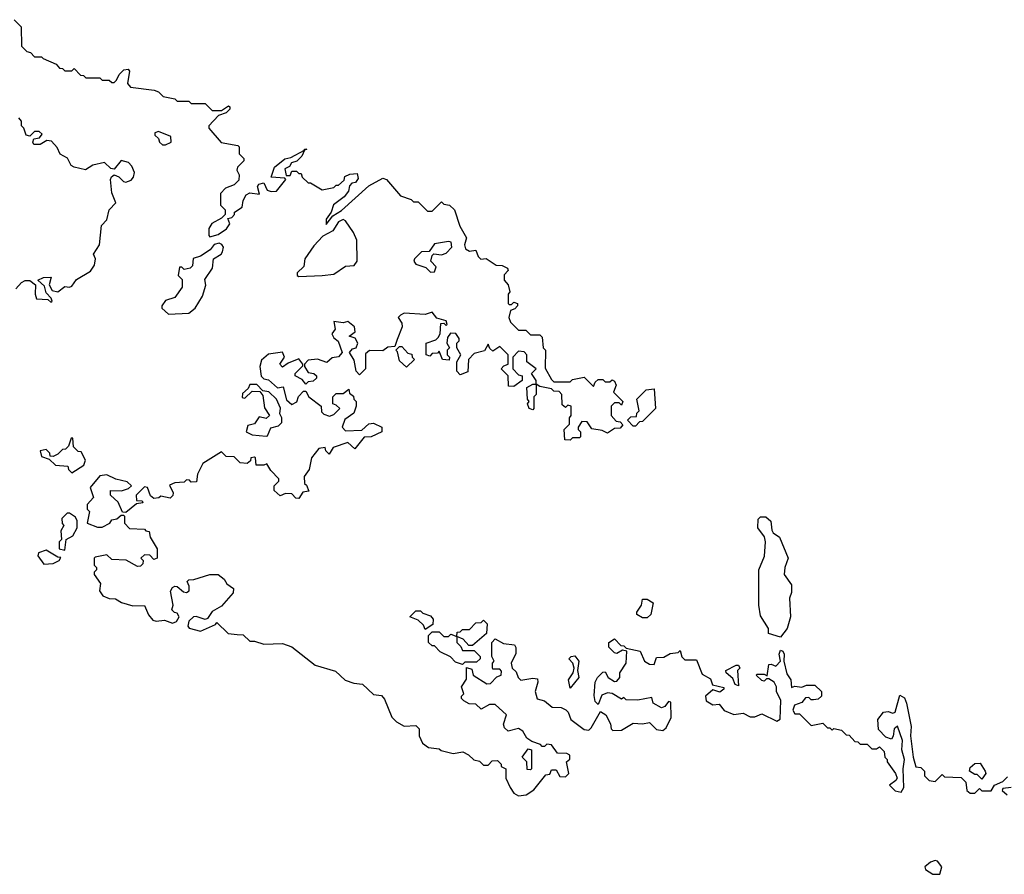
# Model space of a CAD drawing. Extents: x 2219101 to 2444320, y 201258 to 358766.
# Tile 193 of 256: x 2331752 to 2335961, y 303163 to 306818. Entities that reach past the tile are written whole.
import ezdxf

# ---------------------------------------------------------------- set-up
doc = ezdxf.new("R2010")
doc.units = 0

msp = doc.modelspace()

# ---------------------------------------------------------------- linework, layer by layer
at = {"layer": '0CON10XD'}
for points in [[(2331728.3, 306818.3), (2331758.3, 306788.3), (2331760, 306705), (2331781.7, 306681.7), (2331798.3, 306678.3), (2331815, 306660), (2331845, 306660), (2331851.7, 306651.7), (2331908.3, 306628.3), (2331921.7, 306611.7), (2331935, 306610), (2331945, 306600), (2331975, 306600), (2331985, 306610), (2332011.7, 306581.7), (2332025, 306580), (2332035, 306570), (2332095, 306570), (2332105, 306560), (2332135, 306560), (2332145, 306550), (2332155, 306550), (2332165, 306560), (2332176.4, 306583.6), (2332196.4, 306603.6), (2332215, 306606.7), (2332221.7, 306598.3), (2332213.3, 306545), (2332225, 306530), (2332327, 306517), (2332345, 306510), (2332365, 306490), (2332415, 306480), (2332425, 306470), (2332475, 306470), (2332485, 306460), (2332545, 306460), (2332575, 306430), (2332615, 306430), (2332645, 306450), (2332650, 306445), (2332650, 306435), (2332635, 306420), (2332601.7, 306408.3), (2332560, 306365), (2332560, 306355), (2332613, 306293), (2332685, 306280), (2332690, 306275), (2332690, 306245), (2332710, 306225), (2332710, 306215), (2332683, 306187), (2332680, 306175), (2332690, 306155), (2332688.3, 306131.7), (2332668.3, 306111.7), (2332631.7, 306098.3), (2332610, 306075), (2332610, 306025), (2332630, 306005), (2332630, 305985), (2332615, 305970), (2332573.3, 305946.7), (2332560, 305925), (2332560, 305895), (2332565, 305890), (2332600.7, 305899.3), (2332636.4, 305923.6), (2332650, 305945), (2332641.7, 305968.3), (2332658.3, 305971.7), (2332670, 305985), (2332670, 305995), (2332703, 306017), (2332706.7, 306045), (2332720.7, 306069.3), (2332735, 306077.5), (2332777.5, 306072.5), (2332768.8, 306105), (2332774.4, 306115.6), (2332795, 306121.2), (2332809.3, 306089.3), (2332827, 306083), (2332850, 306085), (2332890, 306135), (2332885, 306140), (2332827.5, 306145), (2332841.7, 306188.3), (2332885, 306223.3), (2332910.7, 306229.3), (2332970, 306260), (2332970, 306265), (2332980, 306265), (2332970, 306260), (2332957.5, 306235), (2332936.2, 306213.8), (2332913.6, 306206.4), (2332905, 306190), (2332885, 306180), (2332891.7, 306151.7), (2332908.3, 306151.7), (2332915, 306170), (2332935, 306170), (2332945, 306160), (2332955, 306160), (2332960, 306145), (2332985, 306120), (2332995, 306120), (2333045, 306090), (2333095, 306100), (2333105, 306110), (2333115, 306110), (2333138.3, 306131.7), (2333141.7, 306148.3), (2333163, 306157), (2333195, 306160), (2333199.3, 306139.3), (2333187.3, 306122.7), (2333171.2, 306118.8), (2333161.7, 306108.3), (2333158, 306085), (2333138.9, 306061.1), (2333094.1, 306025.9), (2333083.3, 305995), (2333062.5, 305965), (2333061.7, 305941.7), (2333090, 305980), (2333127.1, 306002.9), (2333245, 306107.5), (2333305, 306140), (2333320, 306135), (2333380, 306065), (2333425, 306050), (2333435, 306040), (2333455, 306040), (2333495, 306000), (2333515, 306000), (2333555, 306040), (2333565, 306030), (2333590, 306025), (2333610, 306005), (2333633.3, 305935), (2333662.5, 305885), (2333653.3, 305855), (2333658.3, 305838.3), (2333675, 305828.8), (2333702.5, 305832.5), (2333712.5, 305805), (2333723.9, 305793.9), (2333746.7, 305796.7), (2333788.3, 305768.3), (2333815, 305766.7), (2333837.5, 305755), (2333840, 305745), (2333823, 305727), (2333822.5, 305705), (2333840, 305685), (2333847.5, 305655), (2333840, 305645), (2333840, 305605), (2333845, 305600), (2333855, 305600), (2333865, 305610), (2333880, 305605), (2333880, 305595), (2333868.3, 305581.7), (2333850, 305575), (2333842.5, 305545), (2333850, 305525), (2333885, 305490), (2333915, 305490), (2333935, 305470), (2333975, 305470), (2333985, 305460), (2333990, 305415), (2334000, 305405), (2333998.3, 305328.3), (2334025, 305280), (2334035, 305270), (2334105, 305270), (2334115, 305280), (2334165, 305290), (2334205, 305250), (2334211.7, 305268.3), (2334225, 305280), (2334245, 305280), (2334255, 305270), (2334275, 305270), (2334285, 305277.5), (2334295, 305272.5), (2334302.5, 305255), (2334290, 305225), (2334330, 305185), (2334325, 305170), (2334315, 305180), (2334295, 305180), (2334280, 305165), (2334280, 305125), (2334301.7, 305101.7)], [(2331735, 305667.5), (2331760, 305695), (2331775, 305702.5), (2331795, 305702.5), (2331820, 305685), (2331818, 305645), (2331824.3, 305624.3), (2331871.7, 305621.7), (2331885, 305610), (2331890, 305615), (2331887, 305627), (2331865, 305650), (2331858.3, 305678.3), (2331830, 305705), (2331853.6, 305716.4), (2331887, 305717), (2331877.5, 305685), (2331890.7, 305660.7), (2331915, 305654), (2331945, 305676.7), (2331965, 305674), (2331975, 305678.8), (2331995, 305707.5), (2332055, 305743.3), (2332071.7, 305768.3), (2332076, 305795), (2332067.5, 305815), (2332092.5, 305855), (2332102, 305938), (2332125, 305962.5), (2332133.8, 306005), (2332162.5, 306035), (2332145, 306077.5), (2332140, 306135), (2332143.6, 306146.4), (2332155, 306154.2), (2332175, 306145.6), (2332195, 306126), (2332205, 306123.3), (2332228.6, 306131.4), (2332238.8, 306145), (2332242, 306165), (2332231.4, 306191.4), (2332217, 306207), (2332185, 306216.7), (2332155, 306179.2), (2332141.2, 306181.2), (2332115, 306208), (2332064.1, 306195.9), (2332033.6, 306176.4), (2331985, 306187.5), (2331972.5, 306195), (2331956.4, 306226.4), (2331925, 306243.8), (2331911.7, 306271.7), (2331888.3, 306298.3), (2331868.3, 306301.7), (2331840, 306285), (2331812.5, 306285), (2331807.5, 306295), (2331811.7, 306308.3), (2331837, 306313), (2331848.3, 306328.3), (2331835, 306340), (2331815, 306340), (2331795, 306320), (2331780, 306325), (2331770, 306355), (2331760, 306365), (2331760, 306385), (2331748.3, 306398.3)], [(2332375, 306282.5), (2332400, 306295), (2332398.3, 306318.3), (2332345, 306340), (2332330, 306335), (2332330, 306325), (2332345, 306310), (2332350, 306295), (2332363, 306283), (2332375, 306282.5)], [(2332945, 305720), (2333045, 305724), (2333095, 305730), (2333145, 305763.8), (2333182.3, 305767.7), (2333194, 305785), (2333192.5, 305875), (2333178.3, 305908.3), (2333145, 305957.5), (2333135, 305963.3), (2333115, 305953.3), (2333090, 305915), (2333047.7, 305892.3), (2333009.5, 305850.5), (2332971.2, 305795), (2332967, 305763), (2332937.5, 305735), (2332937.5, 305725), (2332945, 305720)], [(2332388.3, 305558.3), (2332475, 305563.3), (2332502.5, 305585), (2332533.9, 305636.1), (2332547.3, 305682.7), (2332543.3, 305706.7), (2332576.2, 305755), (2332580, 305795), (2332612.5, 305815), (2332618.8, 305825), (2332622.5, 305845), (2332616.7, 305856.7), (2332605, 305862.5), (2332583.3, 305856.7), (2332566.4, 305833.6), (2332525, 305807.5), (2332493.6, 305796.4), (2332490, 305765), (2332480, 305755), (2332455, 305750), (2332445, 305760), (2332435, 305760), (2332430, 305725), (2332447, 305707), (2332446.7, 305675), (2332415, 305630), (2332375, 305617.5), (2332360, 305595), (2332360, 305585), (2332388.3, 305558.3)], [(2333508.3, 305738.3), (2333525, 305740), (2333531.7, 305761.7), (2333510, 305785), (2333515, 305810), (2333522.5, 305817.5), (2333555, 305812.5), (2333575, 305820), (2333600, 305845), (2333597, 305867), (2333585, 305870), (2333525, 305860), (2333502.5, 305827.5), (2333470, 305825), (2333440, 305795), (2333437.5, 305785), (2333445, 305773.3), (2333488.3, 305758.3), (2333508.3, 305738.3)], [(2334301.7, 305101.7), (2334318.3, 305098.3), (2334330, 305085), (2334318.3, 305071.7), (2334295, 305070), (2334265, 305050), (2334241.7, 305061.7), (2334198.3, 305068.3), (2334178.3, 305098.3), (2334155, 305100), (2334140, 305075), (2334140, 305065), (2334150, 305055), (2334150, 305035), (2334145, 305030), (2334115, 305030), (2334105, 305020), (2334081.7, 305021.7), (2334080, 305065), (2334101.7, 305088.3), (2334102.5, 305115), (2334110, 305125), (2334110, 305165), (2334095, 305170), (2334085, 305160), (2334071.7, 305171.7), (2334070, 305215), (2334058.3, 305228.3), (2334035, 305230), (2334025, 305240), (2333975, 305250), (2333960, 305260), (2333960, 305215), (2333950, 305205), (2333950, 305155), (2333945, 305150), (2333930, 305155), (2333922.5, 305175), (2333930, 305185), (2333922.5, 305195), (2333920, 305245), (2333945, 305260), (2333960, 305260), (2333960, 305275), (2333940, 305305), (2333960, 305325), (2333920, 305355), (2333920, 305385), (2333908.3, 305398.3), (2333885, 305400), (2333860, 305375), (2333860, 305325), (2333885, 305300), (2333900, 305295), (2333900, 305275), (2333865, 305250), (2333841.7, 305251.7), (2333840, 305295), (2333810, 305325), (2333821.7, 305338.3), (2333840, 305345), (2333840, 305385), (2333805, 305420), (2333775, 305400), (2333761.7, 305411.7), (2333755, 305430), (2333738.3, 305401.7), (2333695, 305390), (2333670, 305365), (2333668.3, 305311.7), (2333635, 305300), (2333620, 305315), (2333620, 305355), (2333637.5, 305385), (2333620, 305415), (2333620, 305435), (2333630, 305445), (2333630, 305455), (2333616.1, 305476.1), (2333593, 305477), (2333580.7, 305459.3), (2333577.5, 305435), (2333590, 305415), (2333580, 305405), (2333580, 305385), (2333590, 305375), (2333588.3, 305361.7), (2333560, 305365), (2333545, 305400), (2333538.3, 305391.7), (2333515, 305390), (2333505, 305380), (2333490, 305385), (2333490, 305435), (2333530.7, 305449.3), (2333541.2, 305458.8), (2333550, 305475), (2333551.7, 305518.3), (2333565, 305520), (2333575, 305510), (2333580, 305515), (2333575, 305530), (2333535, 305542.5), (2333515, 305567.5), (2333485, 305557.5), (2333395, 305563.3), (2333380, 305555), (2333370, 305545), (2333385, 305520), (2333386.7, 305505), (2333365, 305450), (2333355, 305420), (2333325, 305417.5), (2333305, 305402.5), (2333246.7, 305403.3), (2333230.7, 305389.3), (2333230, 305325), (2333205, 305300), (2333190, 305315), (2333181.7, 305361.7), (2333162.5, 305395), (2333175, 305410), (2333190, 305415), (2333197.5, 305435), (2333186.4, 305456.4), (2333160, 305465), (2333186.2, 305483.8), (2333183.3, 305505), (2333155, 305527.5), (2333135, 305522.5), (2333095, 305527.5), (2333100, 305495), (2333086.7, 305475), (2333095, 305457.5), (2333113.6, 305443.6), (2333130, 305395), (2333115, 305376.7), (2333088.3, 305371.7), (2333065, 305352.5), (2333025, 305366.7), (2332985, 305362.5), (2332970, 305345), (2332970, 305335), (2332985, 305310), (2333010, 305305), (2333020, 305295), (2333020, 305285), (2333007, 305273), (2332985, 305270), (2332975, 305260), (2332959.3, 305279.3), (2332930, 305295), (2332930, 305305), (2332961.7, 305338.3), (2332962.5, 305345), (2332945, 305367.5), (2332900, 305350), (2332875, 305332.5), (2332863.3, 305345), (2332883.3, 305375), (2332876, 305396), (2332815, 305387.5), (2332785, 305362.5), (2332778.8, 305335), (2332783.9, 305293.9), (2332795, 305282.5), (2332815, 305277.5), (2332853.8, 305243.8), (2332878.3, 305248.3), (2332893, 305193), (2332915, 305172.5), (2332936.7, 305183.3), (2332943.6, 305206.4), (2332965, 305230), (2332975, 305230), (2332987.5, 305205), (2333040, 305165), (2333041.7, 305141.7), (2333051.7, 305131.7), (2333077, 305123), (2333095, 305130), (2333120, 305155), (2333105, 305170), (2333090, 305175), (2333090, 305205), (2333105, 305220), (2333135, 305220), (2333158.3, 305238.3), (2333161.7, 305221.7), (2333178.3, 305208.3), (2333180, 305195), (2333190, 305185), (2333190, 305165), (2333180, 305135), (2333141.7, 305108.3), (2333130, 305075), (2333145, 305060), (2333215, 305062.5), (2333245, 305090), (2333265, 305092.5), (2333300, 305075), (2333300, 305055), (2333255, 305033.8), (2333225, 305032.5), (2333185, 304982.5), (2333155, 305010), (2333091.7, 304988.3), (2333075, 304960), (2333060, 304975), (2333058.3, 304988.3), (2333030, 304985), (2333000, 304945), (2332990, 304895), (2332967.5, 304865), (2332970, 304835), (2332978.3, 304828.3), (2332987.5, 304802.5), (2332961.7, 304798.3), (2332945, 304770), (2332931.7, 304771.7), (2332915, 304790), (2332888.3, 304791.7), (2332865, 304782.5), (2332840, 304805), (2332840, 304825), (2332860, 304845), (2332860, 304855), (2332825, 304890), (2332808.3, 304918.3), (2332795, 304912.5), (2332763, 304913), (2332760, 304945), (2332755, 304947.5), (2332740, 304945), (2332738.3, 304931.7), (2332725, 304920), (2332695, 304922.5), (2332668.3, 304948.3), (2332635, 304950), (2332615, 304970), (2332535, 304920), (2332512.5, 304875), (2332508.3, 304841.7), (2332485, 304840), (2332478.3, 304848.3), (2332465, 304850), (2332455, 304840), (2332415, 304837.5), (2332391.7, 304828.3), (2332407.5, 304795), (2332407, 304783), (2332395, 304772.5), (2332355, 304780), (2332347, 304773), (2332325, 304770), (2332311.7, 304781.7), (2332298.3, 304818.3), (2332285, 304820), (2332250, 304785), (2332251.7, 304761.7), (2332275, 304760), (2332278.3, 304751.7), (2332251.7, 304748.3), (2332205, 304710), (2332191.7, 304711.7), (2332172.5, 304755), (2332140, 304785), (2332140, 304805), (2332186.4, 304803.6), (2332217, 304813), (2332230, 304825), (2332211.7, 304841.7), (2332163, 304853), (2332125, 304872.5), (2332095, 304867.5), (2332053, 304817), (2332067.5, 304775), (2332040, 304745), (2332040, 304725), (2332050, 304715), (2332040, 304665), (2332085, 304647.5), (2332105, 304647.5), (2332137.5, 304665), (2332145, 304680), (2332167, 304683), (2332185, 304700), (2332195, 304700), (2332200, 304695), (2332200, 304665), (2332221.7, 304641.7), (2332285, 304640), (2332291.7, 304631.7), (2332305, 304630), (2332310, 304605), (2332340, 304555), (2332340, 304515), (2332325, 304510), (2332308.3, 304528.3), (2332285, 304530), (2332270, 304515), (2332280, 304505), (2332278.3, 304491.7), (2332268.3, 304481.7), (2332255, 304480), (2332207, 304507), (2332145, 304510), (2332125, 304530), (2332075, 304520), (2332070, 304515), (2332070, 304485), (2332080, 304475), (2332080, 304465), (2332070, 304455), (2332070, 304445), (2332097, 304407), (2332092.5, 304375), (2332107.5, 304355), (2332135, 304343.3), (2332161.7, 304341.7), (2332186.4, 304326.4), (2332235, 304311.2), (2332285, 304312.5), (2332302.7, 304272.7), (2332320.8, 304250.8), (2332335, 304246.2), (2332370.7, 304250.7), (2332405, 304237.5), (2332422.5, 304245), (2332433.3, 304265), (2332425, 304280), (2332413, 304283), (2332402.5, 304295), (2332407.5, 304315), (2332396.1, 304373.9), (2332405, 304390), (2332415, 304396.2), (2332425, 304393.8), (2332451.7, 304371.7), (2332465, 304368), (2332476, 304375), (2332475.9, 304395.9), (2332467.5, 304415), (2332475, 304422.5), (2332496.4, 304423.6), (2332565, 304446.2), (2332600, 304445), (2332625.9, 304425.9), (2332637.5, 304405), (2332665.8, 304385.8), (2332665, 304367.5), (2332615, 304310), (2332575, 304287.5), (2332555, 304256.7), (2332545, 304253.8), (2332505.9, 304265.9), (2332495, 304263.8), (2332474.3, 304245.7), (2332470, 304225), (2332476.1, 304216.1), (2332525, 304202.5), (2332588.3, 304231.7), (2332595, 304240), (2332643, 304193), (2332681.7, 304188.3), (2332707, 304187), (2332735, 304160), (2332755, 304160), (2332795, 304147.5), (2332875, 304150), (2332915, 304136.7), (2333015, 304057.5), (2333101.7, 304031.7), (2333143.8, 303993.8), (2333180.7, 303980.7), (2333217, 303977), (2333265, 303932.5), (2333298.3, 303928.3), (2333311.7, 303911.7), (2333343.3, 303835), (2333362.5, 303815), (2333395, 303797.5), (2333445, 303800), (2333460, 303785), (2333460, 303755), (2333473.9, 303723.9), (2333500, 303705), (2333545, 303700), (2333553, 303693), (2333605, 303680), (2333647, 303687), (2333670, 303675), (2333693, 303653), (2333717, 303647), (2333735, 303630), (2333755, 303630), (2333771.7, 303648.3), (2333795, 303650), (2333810, 303635), (2333810, 303625), (2333830, 303615), (2333830, 303575), (2333848, 303535), (2333865, 303510), (2333885, 303499.2), (2333916.7, 303503.3), (2333950, 303525), (2334001.7, 303588.3), (2334018.3, 303591.7), (2334025, 303610), (2334045, 303610), (2334061.7, 303581.7), (2334085, 303580), (2334100, 303595), (2334090, 303645), (2334103.6, 303656.4), (2334103.6, 303673.6), (2334090.7, 303680.7), (2334051.7, 303681.7), (2334025, 303717.5), (2334005, 303720), (2333995, 303710), (2333985, 303710), (2333978.3, 303718.3), (2333941.7, 303731.7), (2333920, 303745), (2333902.5, 303775), (2333885, 303787.5), (2333840, 303775), (2333825, 303790), (2333820, 303805), (2333832.5, 303845), (2333785, 303890), (2333760.8, 303889.2), (2333725, 303870), (2333701.7, 303891.7), (2333673, 303893), (2333650, 303905)], [(2333405, 305332.5), (2333375, 305360), (2333367.5, 305397.5), (2333360, 305405), (2333375, 305420), (2333385, 305420), (2333411.7, 305391.7), (2333428.3, 305388.3), (2333430, 305375), (2333440, 305365), (2333405, 305332.5)], [(2332805, 305036.7), (2332811.7, 305038.3), (2332825, 305072.5), (2332858.8, 305081.2), (2332872.5, 305095), (2332872.5, 305115), (2332863.3, 305133.3), (2332866.4, 305156.4), (2332850, 305195), (2332816.4, 305226.4), (2332791.7, 305231.7), (2332765, 305257.5), (2332735, 305257.5), (2332728.3, 305241.7), (2332705, 305220), (2332703, 305203), (2332715, 305200), (2332745, 305230), (2332778.3, 305228.3), (2332791.7, 305211.7), (2332798.3, 305158.3), (2332820, 305125), (2332805, 305113.3), (2332775, 305120), (2332755, 305090), (2332727, 305083), (2332720, 305055), (2332745, 305042.5), (2332805, 305036.7)], [(2334385, 305080), (2334375, 305080), (2334350, 305105), (2334365, 305120), (2334388.3, 305121.7), (2334390, 305135), (2334400, 305145), (2334390, 305195), (2334430, 305235), (2334465, 305240), (2334470, 305155), (2334415, 305100), (2334401.7, 305098.3), (2334385, 305080)], [(2331975, 304880), (2332026.4, 304913.6), (2332032.5, 304935), (2332015, 304970), (2332001.7, 304971.7), (2331981.7, 304991.7), (2331978.3, 305028.3), (2331971.7, 305028.3), (2331960, 304995), (2331948.3, 304981.7), (2331935, 304980), (2331915, 304960), (2331895, 304950), (2331881.7, 304951.7), (2331880, 304965), (2331865, 304980), (2331840, 304975), (2331845, 304950), (2331878.3, 304938.3), (2331905, 304912.5), (2331958.3, 304908.3), (2331960, 304895), (2331975, 304880)], [(2331945, 304550), (2331950, 304595), (2331979.3, 304610.7), (2331997.5, 304645), (2331997.5, 304675), (2331990.7, 304690.7), (2331965, 304707.5), (2331955, 304707.5), (2331932.5, 304685), (2331933, 304663), (2331940, 304655), (2331928.3, 304631.7), (2331930, 304595), (2331920, 304585), (2331920, 304555), (2331945, 304550)], [(2335005, 304177.5), (2334953.6, 304193.6), (2334952.5, 304215), (2334918.3, 304268.3), (2334912.5, 304315), (2334912.5, 304465), (2334936.4, 304523.6), (2334940, 304585), (2334936.2, 304606.2), (2334907.5, 304645), (2334908.3, 304681.7), (2334918.3, 304691.7), (2334941.7, 304691.7), (2334963.6, 304673.6), (2334967.5, 304635), (2334973.6, 304623.6), (2335000, 304605), (2335037.5, 304515), (2335022.5, 304475), (2335020, 304445), (2335051.7, 304401.7), (2335051.7, 304368.3), (2335042.5, 304345), (2335047.5, 304265), (2335032.5, 304215), (2335005, 304177.5)], [(2331855, 304490), (2331895, 304492.5), (2331920, 304505), (2331928.3, 304518.3), (2331915, 304520), (2331865, 304550), (2331831.7, 304538.3), (2331830, 304525), (2331855, 304490)], [(2334435, 304260), (2334415, 304260), (2334390, 304275), (2334390, 304285), (2334410, 304315), (2334415, 304340), (2334435, 304340), (2334460, 304325), (2334450, 304275), (2334435, 304260)], [(2333485, 304210), (2333478.3, 304228.3), (2333455, 304250), (2333420, 304265), (2333445, 304290), (2333465, 304290), (2333475, 304280), (2333508.3, 304268.3), (2333520, 304255), (2333518.3, 304231.7), (2333485, 304210)], [(2333645, 304060), (2333615, 304070), (2333593, 304093), (2333550, 304115), (2333525, 304140), (2333515, 304140), (2333500, 304155), (2333500, 304185), (2333515, 304200), (2333545, 304200), (2333565, 304180), (2333585, 304180), (2333595, 304190), (2333620, 304180), (2333621.7, 304198.3), (2333635, 304200), (2333645, 304210), (2333675, 304210), (2333701.7, 304238.3), (2333725, 304240), (2333735, 304250), (2333750, 304235), (2333747, 304193), (2333688.3, 304141.7), (2333671.7, 304141.7), (2333648.3, 304168.3), (2333620, 304180), (2333620, 304155), (2333638.3, 304138.3), (2333645, 304120), (2333695, 304120), (2333720, 304095), (2333720, 304085), (2333705, 304070), (2333655, 304070), (2333645, 304060)], [(2333650, 303905), (2333640, 303915), (2333640, 303925), (2333650, 303935), (2333640, 303965), (2333661.7, 303998.3), (2333661.7, 304048.3), (2333685, 304040), (2333690, 304015), (2333748.3, 303978.3), (2333765, 303980), (2333791.7, 304008.3), (2333810, 304015), (2333811.7, 304031.7), (2333805, 304040), (2333775, 304040), (2333773, 304047), (2333773, 304067), (2333780, 304075), (2333770, 304095), (2333770, 304155), (2333785, 304170), (2333820.7, 304150.7), (2333866.7, 304145), (2333873, 304133), (2333873, 304107), (2333853.6, 304066.4), (2333857.5, 304045), (2333875, 304030), (2333882.5, 304005), (2333894, 303994), (2333945, 304002.5), (2333965, 304000), (2333967.5, 303985), (2333956, 303945), (2333964.3, 303914.3), (2333995.9, 303905.9), (2334028.3, 303878.3), (2334066.4, 303876.4), (2334086.1, 303866.1), (2334096.2, 303856.2), (2334107.5, 303825), (2334165, 303783.3), (2334185, 303780), (2334195, 303790), (2334235, 303860), (2334257.5, 303845), (2334277, 303807), (2334280, 303785), (2334288.3, 303778.3), (2334325, 303780), (2334375, 303810), (2334415, 303806.7), (2334445, 303813.3), (2334475, 303782.5), (2334501.7, 303778.3), (2334515, 303790), (2334536.4, 303833.6), (2334535, 303900), (2334525, 303902.5), (2334509.5, 303880.5), (2334495, 303876), (2334460, 303895), (2334455, 303920), (2334395, 303907.5), (2334345, 303910), (2334335, 303920), (2334325, 303912.5), (2334285, 303936.7), (2334265, 303938.8), (2334240.7, 303929.3), (2334225, 303890), (2334212.5, 303902.5), (2334208.3, 303928.3), (2334212.5, 303985), (2334222.5, 304005), (2334245, 304027.5), (2334255, 304030), (2334267.5, 304005), (2334295, 303987.5), (2334305, 303990), (2334317.5, 304005), (2334317.5, 304025), (2334344.1, 304065.9), (2334347.5, 304117.5), (2334328.3, 304121.7), (2334305, 304107.5), (2334295, 304110), (2334270, 304135), (2334270, 304155), (2334295, 304170), (2334321.7, 304141.7), (2334335, 304140), (2334345, 304130), (2334405, 304117.5), (2334422.5, 304075), (2334445, 304062.5), (2334465, 304060), (2334475, 304090), (2334505, 304092.5), (2334533, 304107), (2334567.5, 304112.5), (2334575, 304120), (2334583.3, 304093.3), (2334595, 304080), (2334645, 304080), (2334670, 304020), (2334705, 304000), (2334713.6, 303973.6), (2334761.7, 303961.7), (2334762.5, 303955), (2334745, 303942.5), (2334715, 303952.5), (2334684.2, 303925.8), (2334686, 303905), (2334715, 303888), (2334741.7, 303891.7), (2334763.9, 303863.9), (2334805, 303846.7), (2334845, 303852.5), (2334875, 303837.5), (2334895, 303837.5), (2334925, 303850), (2334988.3, 303818.3), (2335003.6, 303826.4), (2335006.2, 303906.2), (2334987.5, 303945), (2334987.5, 303965), (2334977.5, 303985), (2334955, 304000), (2334945, 304000), (2334935, 303990), (2334925, 303992.5), (2334900, 304015), (2334905, 304020), (2334935, 304020), (2334947.5, 304012.5), (2334955, 304060), (2334965, 304062.5), (2334985, 304053.3), (2335003.8, 304075), (2334998.8, 304105), (2335005, 304122.5), (2335015, 304117.5), (2335020, 304105), (2335018.8, 304075), (2335031.2, 304021.2), (2335048.8, 303995), (2335051.7, 303961.7), (2335065, 303967.5), (2335095, 303963.3), (2335115, 303972.5), (2335151.7, 303971.7), (2335180, 303945), (2335180, 303925), (2335165, 303912.5), (2335145, 303910), (2335135, 303910), (2335125, 303920), (2335111.7, 303918.3), (2335095, 303897.5), (2335063.9, 303886.1), (2335057.5, 303865), (2335065, 303850), (2335085, 303850), (2335135, 303800), (2335185, 303810), (2335205, 303790), (2335215, 303790), (2335225, 303780), (2335232.5, 303787.5), (2335265, 303780), (2335285, 303760), (2335298.3, 303758.3), (2335321.7, 303731.7), (2335335, 303730), (2335345, 303720), (2335375, 303720), (2335395, 303700), (2335415, 303700), (2335428.3, 303708.3), (2335448.3, 303688.3), (2335450, 303665), (2335460, 303655), (2335460, 303645), (2335496.7, 303595), (2335502.5, 303575), (2335497.5, 303565), (2335470, 303545), (2335495, 303520), (2335520, 303515), (2335531.2, 303535), (2335528.6, 303615), (2335534.3, 303655), (2335522.5, 303695), (2335526.2, 303735), (2335505, 303796.7), (2335490, 303785), (2335486.4, 303753.6), (2335478.3, 303741.7), (2335455, 303750), (2335423, 303783), (2335420, 303825), (2335445, 303857.5), (2335465, 303860), (2335485, 303852.5), (2335495, 303857.5), (2335515, 303930), (2335535, 303917.5), (2335543.8, 303895), (2335562.5, 303795), (2335560, 303755), (2335572, 303665), (2335583, 303623), (2335605, 303620), (2335620, 303605), (2335620, 303585), (2335640, 303565), (2335665, 303560), (2335695, 303590), (2335705, 303580), (2335777, 303577), (2335797, 303557), (2335801.7, 303521.7), (2335815, 303510), (2335835, 303510), (2335855, 303530), (2335865, 303520), (2335905, 303520), (2335920, 303545), (2335955, 303560), (2335975, 303580)], [(2334105, 303960), (2334097.5, 303995), (2334117.5, 304025), (2334122.5, 304045), (2334117, 304067), (2334100, 304085), (2334110, 304095), (2334125, 304097.5), (2334142.5, 304075), (2334136.2, 304035), (2334142.5, 304005), (2334105, 303960)], [(2334825, 303970), (2334810, 303975), (2334801.2, 304001.2), (2334772.5, 304025), (2334770, 304035), (2334815, 304057.5), (2334825, 304057.5), (2334830, 304045), (2334820, 304035), (2334825, 303970)], [(2333935, 303610), (2333921.7, 303611.7), (2333920, 303645), (2333900, 303665), (2333925, 303700), (2333940, 303695), (2333940, 303615), (2333935, 303610)], [(2335865, 303570), (2335845, 303590), (2335835, 303590), (2335812.5, 303605), (2335815, 303620), (2335835, 303637.5), (2335858.3, 303638.3), (2335880, 303605), (2335882.5, 303595), (2335865, 303570)], [(2335990, 303535), (2335955, 303530), (2335951.7, 303521.7), (2335973.6, 303503.6)], [(2335685, 303163.3), (2335693.8, 303195), (2335675, 303219.2), (2335665, 303222.5), (2335645, 303216), (2335622, 303195), (2335625, 303184.2), (2335655, 303163.8), (2335685, 303163.3)]]:
    msp.add_lwpolyline(points, dxfattribs=at)

doc.saveas('drawing.dxf')
